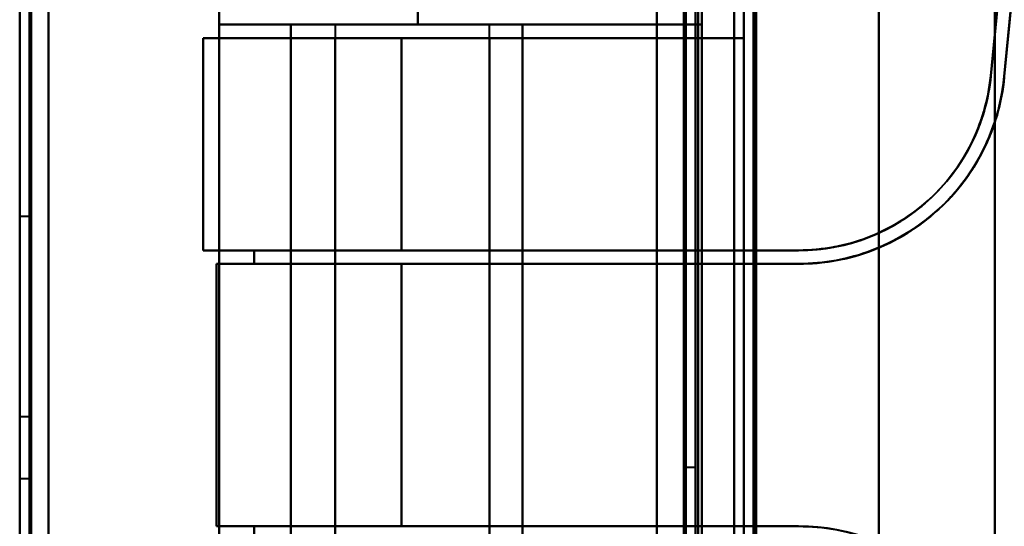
# Model space of a CAD drawing. Header units: millimetres. Extents: x -1110 to 1388, y -120 to 1267.
# Tile 71 of 88: x -370 to -319, y 837 to 863. Entities that reach past the tile are written whole.
import ezdxf

# ---------------------------------------------------------------- set-up
doc = ezdxf.new("R2010")
doc.units = ezdxf.units.MM
doc.layers.add('A-GENM', color=13, linetype='Continuous', lineweight=40)
doc.layers.add('G-IMPT', color=8, linetype='Continuous', lineweight=40)

# ---------------------------------------------------------------- blocks, each defined once
blk = doc.blocks.new('Maintenance r21 - Maintenance r21-755170-Droite')
at = {"layer": 'A-GENM'}
for p, q in [((-370, 0), (-370, 973.372)), ((-370, 973.372), (-370, 0))]:
    blk.add_line(p, q, dxfattribs=at)
blk = doc.blocks.new('NEXA 1000 CALQUES_dwg-755156-Droite')
at = {"layer": 'G-IMPT'}
for p, q in [((-370, 972.772), (-370, 128.972)), ((-370, 972.772), (-370, 128.972)), ((-335, 129.472), (-335, 972.272)), ((-335, 129.472), (-335, 972.272)), ((-332.5, 937.272), (-332.5, 129.472)), ((-359.665, 872.872), (-359.665, 862.572)), ((-370, 864.643), (-370, 852.643)), ((-370, 852.643), (-370, 864.643)), ((-369.5, 852.643), (-369.5, 864.643)), ((-369.5, 864.643), (-369.5, 852.643)), ((-335.5, 864.643), (-335.5, 839.643)), ((-335.5, 839.643), (-335.5, 864.643)), ((-335, 839.643), (-335, 864.643)), ((-335, 864.643), (-335, 839.643)), ((-359.665, 862.572), (-349.387, 862.572)), ((-349.387, 862.572), (-359.665, 862.572)), ((-359.665, 862.572), (-349.387, 862.572)), ((-349.387, 862.572), (-359.665, 862.572)), ((-353.665, 862.572), (-353.665, 861.872)), ((-353.665, 862.572), (-353.665, 824.172)), ((-345.665, 862.572), (-353.665, 862.572)), ((-345.665, 862.572), (-353.665, 862.572)), ((-353.665, 862.572), (-345.665, 862.572)), ((-353.665, 862.572), (-345.665, 862.572)), ((-345.665, 862.572), (-353.665, 862.572)), ((-345.665, 862.572), (-353.665, 862.572)), ((-353.665, 862.572), (-345.665, 862.572)), ((-353.665, 862.572), (-345.665, 862.572)), ((-349.387, 862.572), (-334.665, 862.572)), ((-334.665, 862.572), (-349.387, 862.572)), ((-349.387, 862.572), (-334.665, 862.572)), ((-334.665, 862.572), (-349.387, 862.572)), ((-345.665, 861.872), (-345.665, 862.572)), ((-345.665, 824.172), (-345.665, 862.572)), ((-360.5, 861.872), (-360.5, 850.872)), ((-360.5, 861.872), (-360.5, 850.872)), ((-353.665, 861.872), (-360.5, 861.872)), ((-350.221, 861.872), (-360.5, 861.872)), ((-360.5, 861.872), (-353.665, 861.872)), ((-360.5, 861.872), (-350.221, 861.872)), ((-360.5, 861.872), (-350.221, 861.872)), ((-360.5, 861.872), (-353.665, 861.872)), ((-350.221, 861.872), (-360.5, 861.872)), ((-353.665, 861.872), (-360.5, 861.872)), ((-353.665, 861.872), (-345.665, 861.872)), ((-345.665, 861.872), (-353.665, 861.872)), ((-345.665, 861.872), (-353.665, 861.872)), ((-353.665, 861.872), (-345.665, 861.872)), ((-332.5, 861.872), (-350.221, 861.872)), ((-350.221, 861.872), (-332.5, 861.872)), ((-350.221, 861.872), (-332.5, 861.872)), ((-332.5, 861.872), (-350.221, 861.872)), ((-370, 852.643), (-369.5, 852.643)), ((-360.5, 850.872), (-350.221, 850.872)), ((-360.5, 850.872), (-357.859, 850.872)), ((-357.859, 850.872), (-360.5, 850.872)), ((-350.221, 850.872), (-360.5, 850.872)), ((-350.221, 850.872), (-360.5, 850.872)), ((-357.859, 850.872), (-360.5, 850.872)), ((-360.5, 850.872), (-357.859, 850.872)), ((-360.5, 850.872), (-350.221, 850.872)), ((-353.665, 850.872), (-353.665, 850.172)), ((-345.665, 850.872), (-353.665, 850.872)), ((-353.665, 850.872), (-345.665, 850.872)), ((-353.665, 850.872), (-345.665, 850.872)), ((-345.665, 850.872), (-353.665, 850.872)), ((-350.221, 850.872), (-329.657, 850.872)), ((-329.657, 850.872), (-350.221, 850.872)), ((-329.657, 850.872), (-350.221, 850.872)), ((-350.221, 850.872), (-329.657, 850.872)), ((-345.665, 850.172), (-345.665, 850.872)), ((-359.8, 850.172), (-357.859, 850.172)), ((-357.859, 850.172), (-359.8, 850.172)), ((-350.221, 850.172), (-359.8, 850.172)), ((-359.8, 850.172), (-350.221, 850.172)), ((-359.8, 850.172), (-350.221, 850.172)), ((-359.8, 850.172), (-357.859, 850.172)), ((-350.221, 850.172), (-359.8, 850.172)), ((-357.859, 850.172), (-359.8, 850.172)), ((-353.665, 850.172), (-345.665, 850.172)), ((-345.665, 850.172), (-353.665, 850.172)), ((-345.665, 850.172), (-353.665, 850.172)), ((-353.665, 850.172), (-345.665, 850.172)), ((-329.657, 850.172), (-350.221, 850.172)), ((-350.221, 850.172), (-329.657, 850.172)), ((-350.221, 850.172), (-329.657, 850.172)), ((-329.657, 850.172), (-350.221, 850.172)), ((-369.5, 842.243), (-370, 842.243)), ((-369.5, 842.243), (-370, 842.243)), ((-370, 842.243), (-370, 840.643)), ((-370, 842.243), (-370, 840.643)), ((-370, 840.643), (-370, 842.243)), ((-370, 840.643), (-370, 842.243)), ((-369.5, 840.643), (-369.5, 842.243)), ((-369.5, 840.643), (-369.5, 842.243)), ((-369.5, 842.243), (-369.5, 840.643)), ((-369.5, 842.243), (-369.5, 840.643)), ((-370, 840.643), (-370, 839.043)), ((-370, 840.643), (-370, 839.043)), ((-370, 839.043), (-370, 840.643)), ((-370, 839.043), (-370, 840.643)), ((-369.5, 839.043), (-369.5, 840.643)), ((-369.5, 839.043), (-369.5, 840.643)), ((-369.5, 840.643), (-369.5, 839.043)), ((-369.5, 840.643), (-369.5, 839.043)), ((-335.5, 839.643), (-335, 839.643)), ((-370, 839.043), (-369.5, 839.043)), ((-370, 839.043), (-369.5, 839.043)), ((-350.221, 836.572), (-359.8, 836.572)), ((-357.859, 836.572), (-359.8, 836.572)), ((-359.8, 836.572), (-357.859, 836.572)), ((-359.8, 836.572), (-350.221, 836.572)), ((-353.665, 836.572), (-345.665, 836.572)), ((-345.665, 836.572), (-353.665, 836.572)), ((-350.221, 836.572), (-329.657, 836.572))]:
    blk.add_line(p, q, dxfattribs=at)
at = {"layer": 'G-IMPT', "flags": 128}
for points in [[(-370, 972.772), (-370, 761.822), (-370, 550.872), (-370, 339.922), (-370, 128.972)], [(-370, 128.972), (-370, 339.922), (-370, 550.872), (-370, 761.822), (-370, 972.772)], [(-370, 128.972), (-370, 339.922), (-370, 550.872), (-370, 761.822), (-370, 972.772)], [(-370, 972.772), (-370, 761.822), (-370, 550.872), (-370, 339.922), (-370, 128.972)], [(-370, 972.772), (-370, 761.822), (-370, 550.872), (-370, 339.922), (-370, 128.972)], [(-370, 972.772), (-370, 761.822), (-370, 550.872), (-370, 339.922), (-370, 128.972)], [(-370, 128.972), (-370, 339.922), (-370, 550.872), (-370, 761.822), (-370, 972.772)], [(-370, 128.972), (-370, 339.922), (-370, 550.872), (-370, 761.822), (-370, 972.772)], [(-369.5, 972.772), (-369.5, 761.822), (-369.5, 550.872), (-369.5, 339.922), (-369.5, 128.972)], [(-369.5, 128.972), (-369.5, 339.922), (-369.5, 550.872), (-369.5, 761.822), (-369.5, 972.772)], [(-369.5, 128.972), (-369.5, 339.922), (-369.5, 550.872), (-369.5, 761.822), (-369.5, 972.772)], [(-369.5, 972.772), (-369.5, 761.822), (-369.5, 550.872), (-369.5, 339.922), (-369.5, 128.972)], [(-369.4, 128.972), (-369.4, 339.922), (-369.4, 550.872), (-369.4, 761.822), (-369.4, 972.772)], [(-369.4, 128.972), (-369.4, 339.922), (-369.4, 550.872), (-369.4, 761.822), (-369.4, 972.772)], [(-369.4, 128.972), (-369.4, 339.922), (-369.4, 550.872), (-369.4, 761.822), (-369.4, 972.772)], [(-369.4, 972.772), (-369.4, 761.822), (-369.4, 550.872), (-369.4, 339.922), (-369.4, 128.972)], [(-369.4, 972.772), (-369.4, 761.822), (-369.4, 550.872), (-369.4, 339.922), (-369.4, 128.972)], [(-369.4, 972.772), (-369.4, 761.822), (-369.4, 550.872), (-369.4, 339.922), (-369.4, 128.972)], [(-369.4, 128.972), (-369.4, 339.922), (-369.4, 550.872), (-369.4, 761.822), (-369.4, 972.772)], [(-369.4, 972.772), (-369.4, 761.822), (-369.4, 550.872), (-369.4, 339.922), (-369.4, 128.972)], [(-369.4, 128.972), (-369.4, 339.922), (-369.4, 550.872), (-369.4, 761.822), (-369.4, 972.772)], [(-369.4, 972.772), (-369.4, 761.822), (-369.4, 550.872), (-369.4, 339.922), (-369.4, 128.972)], [(-369.4, 972.772), (-369.4, 761.822), (-369.4, 550.872), (-369.4, 339.922), (-369.4, 128.972)], [(-369.4, 128.972), (-369.4, 339.922), (-369.4, 550.872), (-369.4, 761.822), (-369.4, 972.772)], [(-337, 972.772), (-337, 761.822), (-337, 550.872), (-337, 339.922), (-337, 128.972)], [(-337, 128.972), (-337, 339.922), (-337, 550.872), (-337, 761.822), (-337, 972.772)], [(-337, 972.772), (-337, 761.822), (-337, 550.872), (-337, 339.922), (-337, 128.972)], [(-337, 128.972), (-337, 339.922), (-337, 550.872), (-337, 761.822), (-337, 972.772)], [(-368.5, 972.272), (-368.5, 761.572), (-368.5, 550.872), (-368.5, 340.172), (-368.5, 129.472)], [(-368.5, 129.472), (-368.5, 340.172), (-368.5, 550.872), (-368.5, 761.572), (-368.5, 972.272)], [(-368.5, 972.272), (-368.5, 761.572), (-368.5, 550.872), (-368.5, 340.172), (-368.5, 129.472)], [(-368.5, 129.472), (-368.5, 340.172), (-368.5, 550.872), (-368.5, 761.572), (-368.5, 972.272)], [(-368.5, 972.272), (-368.5, 761.572), (-368.5, 550.872), (-368.5, 340.172), (-368.5, 129.472)], [(-368.5, 129.472), (-368.5, 340.172), (-368.5, 550.872), (-368.5, 761.572), (-368.5, 972.272)], [(-368.5, 972.272), (-368.5, 761.572), (-368.5, 550.872), (-368.5, 340.172), (-368.5, 129.472)], [(-368.5, 129.472), (-368.5, 340.172), (-368.5, 550.872), (-368.5, 761.572), (-368.5, 972.272)], [(-368.5, 129.472), (-368.5, 340.172), (-368.5, 550.872), (-368.5, 761.572), (-368.5, 972.272)], [(-368.5, 972.272), (-368.5, 761.572), (-368.5, 550.872), (-368.5, 340.172), (-368.5, 129.472)], [(-368.5, 129.472), (-368.5, 340.172), (-368.5, 550.872), (-368.5, 761.572), (-368.5, 972.272)], [(-368.5, 972.272), (-368.5, 761.572), (-368.5, 550.872), (-368.5, 340.172), (-368.5, 129.472)], [(-368.5, 972.272), (-368.5, 761.572), (-368.5, 550.872), (-368.5, 340.172), (-368.5, 129.472)], [(-368.5, 129.472), (-368.5, 340.172), (-368.5, 550.872), (-368.5, 761.572), (-368.5, 972.272)], [(-368.5, 972.272), (-368.5, 761.572), (-368.5, 550.872), (-368.5, 340.172), (-368.5, 129.472)], [(-368.5, 129.472), (-368.5, 340.172), (-368.5, 550.872), (-368.5, 761.572), (-368.5, 972.272)], [(-337, 129.472), (-337, 340.172), (-337, 550.872), (-337, 761.572), (-337, 972.272)], [(-337, 972.272), (-337, 761.572), (-337, 550.872), (-337, 340.172), (-337, 129.472)], [(-337, 129.472), (-337, 340.172), (-337, 550.872), (-337, 761.572), (-337, 972.272)], [(-337, 972.272), (-337, 761.572), (-337, 550.872), (-337, 340.172), (-337, 129.472)], [(-337, 972.272), (-337, 761.572), (-337, 550.872), (-337, 340.172), (-337, 129.472)], [(-337, 129.472), (-337, 340.172), (-337, 550.872), (-337, 761.572), (-337, 972.272)], [(-337, 129.472), (-337, 340.172), (-337, 550.872), (-337, 761.572), (-337, 972.272)], [(-337, 972.272), (-337, 761.572), (-337, 550.872), (-337, 340.172), (-337, 129.472)], [(-335.6, 129.472), (-335.6, 340.172), (-335.6, 550.872), (-335.6, 761.572), (-335.6, 972.272)], [(-335.6, 129.472), (-335.6, 340.172), (-335.6, 550.872), (-335.6, 761.572), (-335.6, 972.272)], [(-335.6, 972.272), (-335.6, 761.572), (-335.6, 550.872), (-335.6, 340.172), (-335.6, 129.472)], [(-335.6, 972.272), (-335.6, 761.572), (-335.6, 550.872), (-335.6, 340.172), (-335.6, 129.472)], [(-335.6, 972.272), (-335.6, 761.572), (-335.6, 550.872), (-335.6, 340.172), (-335.6, 129.472)], [(-335.6, 129.472), (-335.6, 340.172), (-335.6, 550.872), (-335.6, 761.572), (-335.6, 972.272)], [(-335.6, 972.272), (-335.6, 761.572), (-335.6, 550.872), (-335.6, 340.172), (-335.6, 129.472)], [(-335.6, 129.472), (-335.6, 340.172), (-335.6, 550.872), (-335.6, 761.572), (-335.6, 972.272)], [(-335.6, 972.272), (-335.6, 761.572), (-335.6, 550.872), (-335.6, 340.172), (-335.6, 129.472)], [(-335.6, 129.472), (-335.6, 340.172), (-335.6, 550.872), (-335.6, 761.572), (-335.6, 972.272)], [(-335.6, 129.472), (-335.6, 340.172), (-335.6, 550.872), (-335.6, 761.572), (-335.6, 972.272)], [(-335.6, 972.272), (-335.6, 761.572), (-335.6, 550.872), (-335.6, 340.172), (-335.6, 129.472)], [(-335.5, 972.272), (-335.5, 761.572), (-335.5, 550.872), (-335.5, 340.172), (-335.5, 129.472)], [(-335.5, 129.472), (-335.5, 340.172), (-335.5, 550.872), (-335.5, 761.572), (-335.5, 972.272)], [(-335.5, 129.472), (-335.5, 340.172), (-335.5, 550.872), (-335.5, 761.572), (-335.5, 972.272)], [(-335.5, 972.272), (-335.5, 761.572), (-335.5, 550.872), (-335.5, 340.172), (-335.5, 129.472)], [(-335, 972.272), (-335, 761.572), (-335, 550.872), (-335, 340.172), (-335, 129.472)], [(-335, 129.472), (-335, 340.172), (-335, 550.872), (-335, 761.572), (-335, 972.272)], [(-335, 129.472), (-335, 340.172), (-335, 550.872), (-335, 761.572), (-335, 972.272)], [(-335, 972.272), (-335, 761.572), (-335, 550.872), (-335, 340.172), (-335, 129.472)], [(-335, 129.472), (-335, 340.172), (-335, 550.872), (-335, 761.572), (-335, 972.272)], [(-335, 972.272), (-335, 761.572), (-335, 550.872), (-335, 340.172), (-335, 129.472)], [(-335, 129.472), (-335, 340.172), (-335, 550.872), (-335, 761.572), (-335, 972.272)], [(-335, 972.272), (-335, 761.572), (-335, 550.872), (-335, 340.172), (-335, 129.472)], [(-333, 937.772), (-333, 735.572), (-333, 533.372), (-333, 331.172), (-333, 128.972)], [(-333, 128.972), (-333, 331.172), (-333, 533.372), (-333, 735.572), (-333, 937.772)], [(-333, 937.772), (-333, 735.572), (-333, 533.372), (-333, 331.172), (-333, 128.972)], [(-333, 128.972), (-333, 331.172), (-333, 533.372), (-333, 735.572), (-333, 937.772)], [(-332.5, 937.272), (-332.5, 735.322), (-332.5, 533.372), (-332.5, 331.422), (-332.5, 129.472)], [(-332.5, 129.472), (-332.5, 331.422), (-332.5, 533.372), (-332.5, 735.322), (-332.5, 937.272)], [(-332.5, 937.272), (-332.5, 735.322), (-332.5, 533.372), (-332.5, 331.422), (-332.5, 129.472)], [(-332.5, 129.472), (-332.5, 331.422), (-332.5, 533.372), (-332.5, 735.322), (-332.5, 937.272)], [(-332.5, 937.272), (-332.5, 735.322), (-332.5, 533.372), (-332.5, 331.422), (-332.5, 129.472)], [(-332.5, 129.472), (-332.5, 331.422), (-332.5, 533.372), (-332.5, 735.322), (-332.5, 937.272)], [(-332.5, 937.272), (-332.5, 735.322), (-332.5, 533.372), (-332.5, 331.422), (-332.5, 129.472)], [(-332.5, 129.472), (-332.5, 331.422), (-332.5, 533.372), (-332.5, 735.322), (-332.5, 937.272)], [(-332, 937.272), (-332, 735.322), (-332, 533.372), (-332, 331.422), (-332, 129.472)], [(-332, 129.472), (-332, 331.422), (-332, 533.372), (-332, 735.322), (-332, 937.272)], [(-331.9, 161.372), (-331.9, 355.347), (-331.9, 549.322), (-331.9, 743.297), (-331.9, 937.272)], [(-331.9, 129.472), (-331.9, 331.422), (-331.9, 533.372), (-331.9, 735.322), (-331.9, 937.272)], [(-331.9, 937.272), (-331.9, 743.297), (-331.9, 549.322), (-331.9, 355.347), (-331.9, 161.372)], [(-331.9, 937.272), (-331.9, 735.322), (-331.9, 533.372), (-331.9, 331.422), (-331.9, 129.472)], [(-331.9, 161.372), (-331.9, 355.347), (-331.9, 549.322), (-331.9, 743.297), (-331.9, 937.272)], [(-331.9, 937.272), (-331.9, 743.297), (-331.9, 549.322), (-331.9, 355.347), (-331.9, 161.372)], [(-325.5, 783.372), (-325.5, 813.372), (-325.5, 843.372), (-325.5, 873.372), (-325.5, 903.372)], [(-325.5, 903.372), (-325.5, 873.372), (-325.5, 843.372), (-325.5, 813.372), (-325.5, 783.372)], [(-325.5, 783.372), (-325.5, 813.372), (-325.5, 843.372), (-325.5, 873.372), (-325.5, 903.372)], [(-325.5, 903.372), (-325.5, 873.372), (-325.5, 843.372), (-325.5, 813.372), (-325.5, 783.372)], [(-325.5, 783.372), (-325.5, 813.372), (-325.5, 843.372), (-325.5, 873.372), (-325.5, 903.372)], [(-325.5, 903.372), (-325.5, 873.372), (-325.5, 843.372), (-325.5, 813.372), (-325.5, 783.372)], [(-325.5, 783.372), (-325.5, 813.372), (-325.5, 843.372), (-325.5, 873.372), (-325.5, 903.372)], [(-325.5, 903.372), (-325.5, 873.372), (-325.5, 843.372), (-325.5, 813.372), (-325.5, 783.372)], [(-325.5, 882.872), (-325.5, 863.122), (-325.5, 843.372), (-325.5, 823.622), (-325.5, 803.872)], [(-325.5, 803.872), (-325.5, 823.622), (-325.5, 843.372), (-325.5, 863.122), (-325.5, 882.872)], [(-325.5, 882.872), (-325.5, 863.122), (-325.5, 843.372), (-325.5, 823.622), (-325.5, 803.872)], [(-325.5, 803.872), (-325.5, 823.622), (-325.5, 843.372), (-325.5, 863.122), (-325.5, 882.872)], [(-317.5, 882.872), (-318.051, 877.134), (-318.601, 871.395), (-319.152, 865.656), (-319.703, 859.917)], [(-319.703, 859.917), (-319.152, 865.656), (-318.601, 871.395), (-318.051, 877.134), (-317.5, 882.872)], [(-317.5, 882.872), (-318.051, 877.134), (-318.601, 871.395), (-319.152, 865.656), (-319.703, 859.917)], [(-319.703, 859.917), (-319.152, 865.656), (-318.601, 871.395), (-318.051, 877.134), (-317.5, 882.872)], [(-319.5, 882.872), (-319.5, 863.122), (-319.5, 843.372), (-319.5, 823.622), (-319.5, 803.872)], [(-319.5, 882.872), (-319.5, 863.122), (-319.5, 843.372), (-319.5, 823.622), (-319.5, 803.872)], [(-319.5, 803.872), (-319.5, 823.622), (-319.5, 843.372), (-319.5, 863.122), (-319.5, 882.872)], [(-319.5, 803.872), (-319.5, 823.622), (-319.5, 843.372), (-319.5, 863.122), (-319.5, 882.872)], [(-319.5, 882.872), (-319.5, 863.122), (-319.5, 843.372), (-319.5, 823.622), (-319.5, 803.872)], [(-319.5, 803.872), (-319.5, 823.622), (-319.5, 843.372), (-319.5, 863.122), (-319.5, 882.872)], [(-319.5, 803.872), (-319.5, 823.622), (-319.5, 843.372), (-319.5, 863.122), (-319.5, 882.872)], [(-319.5, 882.872), (-319.5, 863.122), (-319.5, 843.372), (-319.5, 823.622), (-319.5, 803.872)], [(-319.041, 859.534), (-318.498, 865.194), (-317.955, 870.853), (-317.412, 876.513), (-316.869, 882.172)], [(-316.869, 882.172), (-317.412, 876.513), (-317.955, 870.853), (-318.498, 865.194), (-319.041, 859.534)], [(-317.788, 879.872), (-318.266, 874.885), (-318.745, 869.896), (-319.224, 864.907), (-319.703, 859.917)], [(-319.703, 859.917), (-319.224, 864.907), (-318.745, 869.896), (-318.266, 874.885), (-317.788, 879.872)], [(-317.788, 879.872), (-318.266, 874.885), (-318.745, 869.896), (-319.224, 864.907), (-319.703, 859.917)], [(-319.703, 859.917), (-319.224, 864.907), (-318.745, 869.896), (-318.266, 874.885), (-317.788, 879.872)], [(-319.041, 859.534), (-318.553, 864.62), (-318.065, 869.705), (-317.577, 874.789), (-317.089, 879.872)], [(-317.089, 879.872), (-317.577, 874.789), (-318.065, 869.705), (-318.553, 864.62), (-319.041, 859.534)], [(-332.5, 861.872), (-332.5, 865.622), (-332.5, 869.372), (-332.5, 873.122), (-332.5, 876.872)], [(-332.5, 876.872), (-332.5, 873.122), (-332.5, 869.372), (-332.5, 865.622), (-332.5, 861.872)], [(-332.5, 876.872), (-332.5, 873.122), (-332.5, 869.372), (-332.5, 865.622), (-332.5, 861.872)], [(-332.5, 861.872), (-332.5, 865.622), (-332.5, 869.372), (-332.5, 873.122), (-332.5, 876.872)], [(-332.5, 861.872), (-332.5, 865.622), (-332.5, 869.372), (-332.5, 873.122), (-332.5, 876.872)], [(-332.5, 861.872), (-332.5, 865.622), (-332.5, 869.372), (-332.5, 873.122), (-332.5, 876.872)], [(-332.5, 876.872), (-332.5, 873.122), (-332.5, 869.372), (-332.5, 865.622), (-332.5, 861.872)], [(-332.5, 876.872), (-332.5, 873.122), (-332.5, 869.372), (-332.5, 865.622), (-332.5, 861.872)], [(-337, 810.572), (-337, 826.972), (-337, 843.372), (-337, 859.772), (-337, 876.172)], [(-337, 876.172), (-337, 859.772), (-337, 843.372), (-337, 826.972), (-337, 810.572)], [(-337, 810.572), (-337, 826.972), (-337, 843.372), (-337, 859.772), (-337, 876.172)], [(-337, 876.172), (-337, 859.772), (-337, 843.372), (-337, 826.972), (-337, 810.572)], [(-334.865, 810.572), (-334.865, 826.972), (-334.865, 843.372), (-334.865, 859.772), (-334.865, 876.172)], [(-334.865, 876.172), (-334.865, 859.772), (-334.865, 843.372), (-334.865, 826.972), (-334.865, 810.572)], [(-334.865, 810.572), (-334.865, 826.972), (-334.865, 843.372), (-334.865, 859.772), (-334.865, 876.172)], [(-334.865, 876.172), (-334.865, 859.772), (-334.865, 843.372), (-334.865, 826.972), (-334.865, 810.572)], [(-334.865, 810.572), (-334.865, 826.972), (-334.865, 843.372), (-334.865, 859.772), (-334.865, 876.172)], [(-334.865, 876.172), (-334.865, 859.772), (-334.865, 843.372), (-334.865, 826.972), (-334.865, 810.572)], [(-334.865, 810.572), (-334.865, 826.972), (-334.865, 843.372), (-334.865, 859.772), (-334.865, 876.172)], [(-334.865, 876.172), (-334.865, 859.772), (-334.865, 843.372), (-334.865, 826.972), (-334.865, 810.572)], [(-334.665, 810.572), (-334.665, 826.972), (-334.665, 843.372), (-334.665, 859.772), (-334.665, 876.172)], [(-334.665, 876.172), (-334.665, 872.772), (-334.665, 869.372), (-334.665, 865.972), (-334.665, 862.572)], [(-334.665, 862.572), (-334.665, 865.972), (-334.665, 869.372), (-334.665, 872.772), (-334.665, 876.172)], [(-334.665, 876.172), (-334.665, 859.772), (-334.665, 843.372), (-334.665, 826.972), (-334.665, 810.572)], [(-334.665, 810.572), (-334.665, 826.972), (-334.665, 843.372), (-334.665, 859.772), (-334.665, 876.172)], [(-334.665, 876.172), (-334.665, 872.772), (-334.665, 869.372), (-334.665, 865.972), (-334.665, 862.572)], [(-334.665, 862.572), (-334.665, 865.972), (-334.665, 869.372), (-334.665, 872.772), (-334.665, 876.172)], [(-334.665, 876.172), (-334.665, 859.772), (-334.665, 843.372), (-334.665, 826.972), (-334.665, 810.572)], [(-333, 810.572), (-333, 826.972), (-333, 843.372), (-333, 859.772), (-333, 876.172)], [(-333, 876.172), (-333, 859.772), (-333, 843.372), (-333, 826.972), (-333, 810.572)], [(-333, 876.172), (-333, 859.772), (-333, 843.372), (-333, 826.972), (-333, 810.572)], [(-333, 810.572), (-333, 826.972), (-333, 843.372), (-333, 859.772), (-333, 876.172)], [(-332, 810.572), (-332, 826.972), (-332, 843.372), (-332, 859.772), (-332, 876.172)], [(-332, 876.172), (-332, 859.772), (-332, 843.372), (-332, 826.972), (-332, 810.572)], [(-331.865, 810.572), (-331.865, 826.972), (-331.865, 843.372), (-331.865, 859.772), (-331.865, 876.172)], [(-331.865, 876.172), (-331.865, 859.772), (-331.865, 843.372), (-331.865, 826.972), (-331.865, 810.572)], [(-331.865, 876.172), (-331.865, 859.772), (-331.865, 843.372), (-331.865, 826.972), (-331.865, 810.572)], [(-331.865, 810.572), (-331.865, 826.972), (-331.865, 843.372), (-331.865, 859.772), (-331.865, 876.172)], [(-331.865, 810.572), (-331.865, 826.972), (-331.865, 843.372), (-331.865, 859.772), (-331.865, 876.172)], [(-331.865, 876.172), (-331.865, 859.772), (-331.865, 843.372), (-331.865, 826.972), (-331.865, 810.572)], [(-359.665, 872.872), (-359.665, 870.297), (-359.665, 867.722), (-359.665, 865.147), (-359.665, 862.572)], [(-359.665, 862.572), (-359.665, 865.147), (-359.665, 867.722), (-359.665, 870.297), (-359.665, 872.872)], [(-359.665, 872.872), (-359.665, 858.122), (-359.665, 843.372), (-359.665, 828.622), (-359.665, 813.872)], [(-359.665, 813.872), (-359.665, 828.622), (-359.665, 843.372), (-359.665, 858.122), (-359.665, 872.872)], [(-359.665, 813.872), (-359.665, 828.622), (-359.665, 843.372), (-359.665, 858.122), (-359.665, 872.872)], [(-359.665, 872.872), (-359.665, 870.297), (-359.665, 867.722), (-359.665, 865.147), (-359.665, 862.572)], [(-359.665, 872.872), (-359.665, 858.122), (-359.665, 843.372), (-359.665, 828.622), (-359.665, 813.872)], [(-359.665, 862.572), (-359.665, 865.147), (-359.665, 867.722), (-359.665, 870.297), (-359.665, 872.872)], [(-349.387, 863.746), (-349.387, 863.453), (-349.387, 863.159), (-349.387, 862.866), (-349.387, 862.572)], [(-349.387, 862.572), (-349.387, 862.866), (-349.387, 863.159), (-349.387, 863.453), (-349.387, 863.746)], [(-349.387, 863.746), (-349.387, 863.453), (-349.387, 863.159), (-349.387, 862.866), (-349.387, 862.572)], [(-349.387, 862.572), (-349.387, 862.866), (-349.387, 863.159), (-349.387, 863.453), (-349.387, 863.746)], [(-355.965, 862.572), (-356.89, 862.572), (-357.815, 862.572), (-358.74, 862.572), (-359.665, 862.572)], [(-359.665, 862.572), (-359.665, 852.972), (-359.665, 843.372), (-359.665, 833.772), (-359.665, 824.172)], [(-359.665, 862.572), (-358.74, 862.572), (-357.815, 862.572), (-356.89, 862.572), (-355.965, 862.572)], [(-359.665, 824.172), (-359.665, 833.772), (-359.665, 843.372), (-359.665, 852.972), (-359.665, 862.572)], [(-359.665, 824.172), (-359.665, 833.772), (-359.665, 843.372), (-359.665, 852.972), (-359.665, 862.572)], [(-359.665, 862.572), (-358.74, 862.572), (-357.815, 862.572), (-356.89, 862.572), (-355.965, 862.572)], [(-359.665, 862.572), (-359.665, 852.972), (-359.665, 843.372), (-359.665, 833.772), (-359.665, 824.172)], [(-355.965, 862.572), (-356.89, 862.572), (-357.815, 862.572), (-358.74, 862.572), (-359.665, 862.572)], [(-343.965, 862.572), (-346.965, 862.572), (-349.965, 862.572), (-352.965, 862.572), (-355.965, 862.572)], [(-355.965, 862.572), (-355.965, 852.972), (-355.965, 843.372), (-355.965, 833.772), (-355.965, 824.172)], [(-355.965, 824.172), (-355.965, 833.772), (-355.965, 843.372), (-355.965, 852.972), (-355.965, 862.572)], [(-355.965, 862.572), (-355.965, 852.972), (-355.965, 843.372), (-355.965, 833.772), (-355.965, 824.172)], [(-355.965, 824.172), (-355.965, 833.772), (-355.965, 843.372), (-355.965, 852.972), (-355.965, 862.572)], [(-355.965, 862.572), (-352.965, 862.572), (-349.965, 862.572), (-346.965, 862.572), (-343.965, 862.572)], [(-355.965, 862.572), (-352.965, 862.572), (-349.965, 862.572), (-346.965, 862.572), (-343.965, 862.572)], [(-355.965, 824.172), (-355.965, 833.772), (-355.965, 843.372), (-355.965, 852.972), (-355.965, 862.572)], [(-355.965, 862.572), (-355.965, 852.972), (-355.965, 843.372), (-355.965, 833.772), (-355.965, 824.172)], [(-355.965, 824.172), (-355.965, 833.772), (-355.965, 843.372), (-355.965, 852.972), (-355.965, 862.572)], [(-355.965, 862.572), (-355.965, 852.972), (-355.965, 843.372), (-355.965, 833.772), (-355.965, 824.172)], [(-343.965, 862.572), (-346.965, 862.572), (-349.965, 862.572), (-352.965, 862.572), (-355.965, 862.572)], [(-343.965, 824.172), (-343.965, 833.772), (-343.965, 843.372), (-343.965, 852.972), (-343.965, 862.572)], [(-343.965, 862.572), (-343.965, 852.972), (-343.965, 843.372), (-343.965, 833.772), (-343.965, 824.172)], [(-343.965, 824.172), (-343.965, 833.772), (-343.965, 843.372), (-343.965, 852.972), (-343.965, 862.572)], [(-343.965, 862.572), (-343.965, 852.972), (-343.965, 843.372), (-343.965, 833.772), (-343.965, 824.172)], [(-334.665, 862.572), (-336.99, 862.572), (-339.315, 862.572), (-341.64, 862.572), (-343.965, 862.572)], [(-343.965, 862.572), (-341.64, 862.572), (-339.315, 862.572), (-336.99, 862.572), (-334.665, 862.572)], [(-343.965, 824.172), (-343.965, 833.772), (-343.965, 843.372), (-343.965, 852.972), (-343.965, 862.572)], [(-343.965, 862.572), (-343.965, 852.972), (-343.965, 843.372), (-343.965, 833.772), (-343.965, 824.172)], [(-343.965, 862.572), (-343.965, 852.972), (-343.965, 843.372), (-343.965, 833.772), (-343.965, 824.172)], [(-334.665, 862.572), (-336.99, 862.572), (-339.315, 862.572), (-341.64, 862.572), (-343.965, 862.572)], [(-343.965, 824.172), (-343.965, 833.772), (-343.965, 843.372), (-343.965, 852.972), (-343.965, 862.572)], [(-343.965, 862.572), (-341.64, 862.572), (-339.315, 862.572), (-336.99, 862.572), (-334.665, 862.572)], [(-334.665, 824.172), (-334.665, 833.772), (-334.665, 843.372), (-334.665, 852.972), (-334.665, 862.572)], [(-334.665, 862.572), (-334.665, 852.972), (-334.665, 843.372), (-334.665, 833.772), (-334.665, 824.172)], [(-334.665, 862.572), (-334.665, 852.972), (-334.665, 843.372), (-334.665, 833.772), (-334.665, 824.172)], [(-334.665, 824.172), (-334.665, 833.772), (-334.665, 843.372), (-334.665, 852.972), (-334.665, 862.572)], [(-360.5, 850.872), (-360.5, 853.622), (-360.5, 856.372), (-360.5, 859.122), (-360.5, 861.872)], [(-360.5, 861.872), (-360.5, 859.122), (-360.5, 856.372), (-360.5, 853.622), (-360.5, 850.872)], [(-360.5, 850.872), (-360.5, 853.622), (-360.5, 856.372), (-360.5, 859.122), (-360.5, 861.872)], [(-360.5, 861.872), (-360.5, 859.122), (-360.5, 856.372), (-360.5, 853.622), (-360.5, 850.872)], [(-360.5, 850.872), (-360.5, 853.622), (-360.5, 856.372), (-360.5, 859.122), (-360.5, 861.872)], [(-360.5, 861.872), (-360.5, 859.122), (-360.5, 856.372), (-360.5, 853.622), (-360.5, 850.872)], [(-360.5, 850.872), (-360.5, 853.622), (-360.5, 856.372), (-360.5, 859.122), (-360.5, 861.872)], [(-360.5, 861.872), (-360.5, 859.122), (-360.5, 856.372), (-360.5, 853.622), (-360.5, 850.872)], [(-353.665, 824.872), (-353.665, 834.122), (-353.665, 843.372), (-353.665, 852.622), (-353.665, 861.872)], [(-353.665, 861.872), (-353.665, 859.122), (-353.665, 856.372), (-353.665, 853.622), (-353.665, 850.872)], [(-353.665, 861.872), (-353.665, 852.622), (-353.665, 843.372), (-353.665, 834.122), (-353.665, 824.872)], [(-353.665, 850.872), (-353.665, 853.622), (-353.665, 856.372), (-353.665, 859.122), (-353.665, 861.872)], [(-353.665, 824.872), (-353.665, 834.122), (-353.665, 843.372), (-353.665, 852.622), (-353.665, 861.872)], [(-353.665, 850.872), (-353.665, 853.622), (-353.665, 856.372), (-353.665, 859.122), (-353.665, 861.872)], [(-353.665, 861.872), (-353.665, 852.622), (-353.665, 843.372), (-353.665, 834.122), (-353.665, 824.872)], [(-353.665, 861.872), (-353.665, 859.122), (-353.665, 856.372), (-353.665, 853.622), (-353.665, 850.872)], [(-350.221, 861.872), (-350.221, 859.122), (-350.221, 856.372), (-350.221, 853.622), (-350.221, 850.872)], [(-350.221, 850.872), (-350.221, 853.622), (-350.221, 856.372), (-350.221, 859.122), (-350.221, 861.872)], [(-350.221, 861.872), (-350.221, 859.122), (-350.221, 856.372), (-350.221, 853.622), (-350.221, 850.872)], [(-350.221, 850.872), (-350.221, 853.622), (-350.221, 856.372), (-350.221, 859.122), (-350.221, 861.872)], [(-345.665, 850.872), (-345.665, 853.622), (-345.665, 856.372), (-345.665, 859.122), (-345.665, 861.872)], [(-345.665, 861.872), (-345.665, 852.622), (-345.665, 843.372), (-345.665, 834.122), (-345.665, 824.872)], [(-332.5, 861.872), (-335.791, 861.872), (-339.083, 861.872), (-342.374, 861.872), (-345.665, 861.872)], [(-345.665, 824.872), (-345.665, 834.122), (-345.665, 843.372), (-345.665, 852.622), (-345.665, 861.872)], [(-345.665, 861.872), (-342.374, 861.872), (-339.083, 861.872), (-335.791, 861.872), (-332.5, 861.872)], [(-345.665, 861.872), (-345.665, 859.122), (-345.665, 856.372), (-345.665, 853.622), (-345.665, 850.872)], [(-345.665, 850.872), (-345.665, 853.622), (-345.665, 856.372), (-345.665, 859.122), (-345.665, 861.872)], [(-345.665, 861.872), (-342.374, 861.872), (-339.083, 861.872), (-335.791, 861.872), (-332.5, 861.872)], [(-345.665, 824.872), (-345.665, 834.122), (-345.665, 843.372), (-345.665, 852.622), (-345.665, 861.872)], [(-345.665, 861.872), (-345.665, 859.122), (-345.665, 856.372), (-345.665, 853.622), (-345.665, 850.872)], [(-345.665, 861.872), (-345.665, 852.622), (-345.665, 843.372), (-345.665, 834.122), (-345.665, 824.872)], [(-332.5, 861.872), (-335.791, 861.872), (-339.083, 861.872), (-342.374, 861.872), (-345.665, 861.872)], [(-357.859, 850.872), (-356.811, 850.872), (-355.762, 850.872), (-354.714, 850.872), (-353.665, 850.872)], [(-353.665, 850.872), (-354.714, 850.872), (-355.762, 850.872), (-356.811, 850.872), (-357.859, 850.872)], [(-357.859, 850.872), (-357.859, 850.697), (-357.859, 850.522), (-357.859, 850.347), (-357.859, 850.172)], [(-357.859, 850.172), (-357.859, 850.347), (-357.859, 850.522), (-357.859, 850.697), (-357.859, 850.872)], [(-357.859, 850.172), (-357.859, 850.347), (-357.859, 850.522), (-357.859, 850.697), (-357.859, 850.872)], [(-357.859, 850.872), (-356.811, 850.872), (-355.762, 850.872), (-354.714, 850.872), (-353.665, 850.872)], [(-357.859, 850.872), (-357.859, 850.697), (-357.859, 850.522), (-357.859, 850.347), (-357.859, 850.172)], [(-353.665, 850.872), (-354.714, 850.872), (-355.762, 850.872), (-356.811, 850.872), (-357.859, 850.872)], [(-353.665, 850.872), (-353.665, 850.697), (-353.665, 850.522), (-353.665, 850.347), (-353.665, 850.172)], [(-353.665, 850.172), (-353.665, 850.347), (-353.665, 850.522), (-353.665, 850.697), (-353.665, 850.872)], [(-353.665, 850.872), (-353.665, 850.697), (-353.665, 850.522), (-353.665, 850.347), (-353.665, 850.172)], [(-353.665, 850.172), (-353.665, 850.347), (-353.665, 850.522), (-353.665, 850.697), (-353.665, 850.872)], [(-345.665, 850.172), (-345.665, 850.347), (-345.665, 850.522), (-345.665, 850.697), (-345.665, 850.872)], [(-345.665, 850.872), (-341.663, 850.872), (-337.661, 850.872), (-333.659, 850.872), (-329.657, 850.872)], [(-329.657, 850.872), (-333.659, 850.872), (-337.661, 850.872), (-341.663, 850.872), (-345.665, 850.872)], [(-345.665, 850.872), (-345.665, 850.697), (-345.665, 850.522), (-345.665, 850.347), (-345.665, 850.172)], [(-329.657, 850.872), (-333.659, 850.872), (-337.661, 850.872), (-341.663, 850.872), (-345.665, 850.872)], [(-345.665, 850.872), (-345.665, 850.697), (-345.665, 850.522), (-345.665, 850.347), (-345.665, 850.172)], [(-345.665, 850.172), (-345.665, 850.347), (-345.665, 850.522), (-345.665, 850.697), (-345.665, 850.872)], [(-345.665, 850.872), (-341.663, 850.872), (-337.661, 850.872), (-333.659, 850.872), (-329.657, 850.872)], [(-359.8, 836.572), (-359.8, 839.972), (-359.8, 843.372), (-359.8, 846.772), (-359.8, 850.172)], [(-359.8, 850.172), (-359.8, 846.772), (-359.8, 843.372), (-359.8, 839.972), (-359.8, 836.572)], [(-359.8, 836.572), (-359.8, 839.972), (-359.8, 843.372), (-359.8, 846.772), (-359.8, 850.172)], [(-359.8, 850.172), (-359.8, 846.772), (-359.8, 843.372), (-359.8, 839.972), (-359.8, 836.572)], [(-359.8, 836.572), (-359.8, 839.972), (-359.8, 843.372), (-359.8, 846.772), (-359.8, 850.172)], [(-359.8, 836.572), (-359.8, 839.972), (-359.8, 843.372), (-359.8, 846.772), (-359.8, 850.172)], [(-359.8, 850.172), (-359.8, 846.772), (-359.8, 843.372), (-359.8, 839.972), (-359.8, 836.572)], [(-359.8, 850.172), (-359.8, 846.772), (-359.8, 843.372), (-359.8, 839.972), (-359.8, 836.572)], [(-357.859, 850.172), (-356.811, 850.172), (-355.762, 850.172), (-354.714, 850.172), (-353.665, 850.172)], [(-353.665, 850.172), (-354.714, 850.172), (-355.762, 850.172), (-356.811, 850.172), (-357.859, 850.172)], [(-353.665, 850.172), (-354.714, 850.172), (-355.762, 850.172), (-356.811, 850.172), (-357.859, 850.172)], [(-357.859, 850.172), (-356.811, 850.172), (-355.762, 850.172), (-354.714, 850.172), (-353.665, 850.172)], [(-353.665, 850.172), (-353.665, 846.772), (-353.665, 843.372), (-353.665, 839.972), (-353.665, 836.572)], [(-353.665, 836.572), (-353.665, 839.972), (-353.665, 843.372), (-353.665, 846.772), (-353.665, 850.172)], [(-353.665, 836.572), (-353.665, 839.972), (-353.665, 843.372), (-353.665, 846.772), (-353.665, 850.172)], [(-353.665, 850.172), (-353.665, 846.772), (-353.665, 843.372), (-353.665, 839.972), (-353.665, 836.572)], [(-350.221, 850.172), (-350.221, 846.772), (-350.221, 843.372), (-350.221, 839.972), (-350.221, 836.572)], [(-350.221, 836.572), (-350.221, 839.972), (-350.221, 843.372), (-350.221, 846.772), (-350.221, 850.172)], [(-350.221, 836.572), (-350.221, 839.972), (-350.221, 843.372), (-350.221, 846.772), (-350.221, 850.172)], [(-350.221, 850.172), (-350.221, 846.772), (-350.221, 843.372), (-350.221, 839.972), (-350.221, 836.572)], [(-345.665, 836.572), (-345.665, 839.972), (-345.665, 843.372), (-345.665, 846.772), (-345.665, 850.172)], [(-345.665, 850.172), (-341.663, 850.172), (-337.661, 850.172), (-333.659, 850.172), (-329.657, 850.172)], [(-329.657, 850.172), (-333.659, 850.172), (-337.661, 850.172), (-341.663, 850.172), (-345.665, 850.172)], [(-345.665, 850.172), (-345.665, 846.772), (-345.665, 843.372), (-345.665, 839.972), (-345.665, 836.572)], [(-345.665, 836.572), (-345.665, 839.972), (-345.665, 843.372), (-345.665, 846.772), (-345.665, 850.172)], [(-345.665, 850.172), (-341.663, 850.172), (-337.661, 850.172), (-333.659, 850.172), (-329.657, 850.172)], [(-345.665, 850.172), (-345.665, 846.772), (-345.665, 843.372), (-345.665, 839.972), (-345.665, 836.572)], [(-329.657, 850.172), (-333.659, 850.172), (-337.661, 850.172), (-341.663, 850.172), (-345.665, 850.172)], [(-357.859, 835.872), (-357.859, 836.047), (-357.859, 836.222), (-357.859, 836.397), (-357.859, 836.572)], [(-357.859, 836.572), (-356.811, 836.572), (-355.762, 836.572), (-354.714, 836.572), (-353.665, 836.572)], [(-357.859, 836.572), (-357.859, 836.397), (-357.859, 836.222), (-357.859, 836.047), (-357.859, 835.872)], [(-353.665, 836.572), (-354.714, 836.572), (-355.762, 836.572), (-356.811, 836.572), (-357.859, 836.572)], [(-353.665, 836.572), (-353.665, 836.397), (-353.665, 836.222), (-353.665, 836.047), (-353.665, 835.872)], [(-353.665, 835.872), (-353.665, 836.047), (-353.665, 836.222), (-353.665, 836.397), (-353.665, 836.572)], [(-329.657, 836.572), (-333.659, 836.572), (-337.661, 836.572), (-341.663, 836.572), (-345.665, 836.572)], [(-345.665, 836.572), (-345.665, 836.397), (-345.665, 836.222), (-345.665, 836.047), (-345.665, 835.872)], [(-345.665, 835.872), (-345.665, 836.047), (-345.665, 836.222), (-345.665, 836.397), (-345.665, 836.572)], [(-345.665, 836.572), (-341.663, 836.572), (-337.661, 836.572), (-333.659, 836.572), (-329.657, 836.572)]]:
    blk.add_lwpolyline(points, dxfattribs=at)
at = {"layer": 'G-IMPT'}
for centre, radius, start, end in [((-329.657, 860.872), 10, 270, 354.5188), ((-329.657, 860.872), 10, 270, 354.5188), ((-329.657, 860.872), 10, 270, 354.5188), ((-329.657, 860.872), 10, 270, 354.5188), ((-329.657, 860.872), 10.7, 270, 354.5188), ((-329.657, 860.872), 10.7, 270, 354.5188), ((-329.657, 860.872), 10.7, 270, 352.8167), ((-329.657, 860.872), 10.7, 270, 352.8167), ((-329.657, 825.872), 10.7, 7.1833, 90), ((-329.657, 825.872), 10.7, 7.1833, 90)]:
    blk.add_arc(centre, radius, start, end, dxfattribs=at)
for points, knots in [([(-319.703, 859.917), (-319.823, 858.668), (-320.36, 856.845), (-321.66, 854.777), (-322.892, 853.431), (-324.38, 852.31), (-326.604, 851.21), (-328.437, 850.872), (-329.657, 850.872)], [0, 0, 0, 0, 0.25, 0.375, 0.5, 0.625, 0.75, 1, 1, 1, 1]), ([(-329.657, 850.872), (-329.02, 850.878), (-327.782, 850.997), (-326.058, 851.479), (-324.384, 852.321), (-322.892, 853.429), (-321.662, 854.777), (-320.355, 856.856), (-319.852, 858.62), (-319.703, 859.917)], [0, 0, 0, 0, 0.125, 0.25, 0.375, 0.5, 0.625, 0.75, 1, 1, 1, 1]), ([(-319.703, 859.917), (-319.852, 858.62), (-320.355, 856.856), (-321.662, 854.777), (-322.892, 853.429), (-324.384, 852.321), (-326.058, 851.479), (-327.782, 850.997), (-329.02, 850.878), (-329.657, 850.872)], [0, 0, 0, 0, 0.25, 0.375, 0.5, 0.625, 0.75, 0.875, 1, 1, 1, 1]), ([(-329.657, 850.872), (-328.437, 850.872), (-326.604, 851.21), (-324.38, 852.31), (-322.892, 853.431), (-321.66, 854.777), (-320.36, 856.845), (-319.823, 858.668), (-319.703, 859.917)], [0, 0, 0, 0, 0.25, 0.375, 0.5, 0.625, 0.75, 1, 1, 1, 1]), ([(-329.657, 850.172), (-328.976, 850.179), (-327.651, 850.306), (-325.807, 850.822), (-324.014, 851.722), (-322.418, 852.908), (-321.103, 854.35), (-319.703, 856.575), (-319.166, 858.462), (-319.006, 859.85)], [0, 0, 0, 0, 0.125, 0.25, 0.375, 0.5, 0.625, 0.75, 1, 1, 1, 1]), ([(-319.006, 859.85), (-319.134, 858.514), (-319.71, 856.563), (-321.101, 854.35), (-322.419, 852.91), (-324.011, 851.711), (-326.39, 850.534), (-328.352, 850.172), (-329.657, 850.172)], [0, 0, 0, 0, 0.25, 0.375, 0.5, 0.625, 0.75, 1, 1, 1, 1]), ([(-329.657, 850.172), (-328.38, 850.172), (-326.46, 850.517), (-324.114, 851.65), (-322.536, 852.808), (-321.227, 854.193), (-319.823, 856.324), (-319.206, 858.224), (-319.041, 859.534)], [0, 0, 0, 0, 0.25, 0.375, 0.5, 0.625, 0.75, 1, 1, 1, 1]), ([(-319.041, 859.534), (-319.239, 858.177), (-319.818, 856.337), (-321.228, 854.191), (-322.97, 852.347), (-325.278, 850.963), (-327.696, 850.299), (-328.991, 850.178), (-329.657, 850.172)], [0, 0, 0, 0, 0.25, 0.375, 0.5, 0.75, 0.875, 1, 1, 1, 1]), ([(-329.657, 836.572), (-328.38, 836.572), (-326.46, 836.227), (-324.114, 835.094), (-322.536, 833.936), (-321.227, 832.552), (-319.823, 830.42), (-319.206, 828.521), (-319.041, 827.21)], [0, 0, 0, 0, 0.25, 0.375, 0.5, 0.625, 0.75, 1, 1, 1, 1])]:
    blk.add_open_spline(points, degree=3, knots=knots, dxfattribs=at)

msp = doc.modelspace()

# ---------------------------------------------------------------- block references
at = {"layer": 'A-GENM'}
msp.add_blockref('Maintenance r21 - Maintenance r21-755170-Droite', (0, 0), dxfattribs=at)
at = {"layer": 'G-IMPT'}
msp.add_blockref('NEXA 1000 CALQUES_dwg-755156-Droite', (0, 0), dxfattribs=at)

doc.saveas('drawing.dxf')
